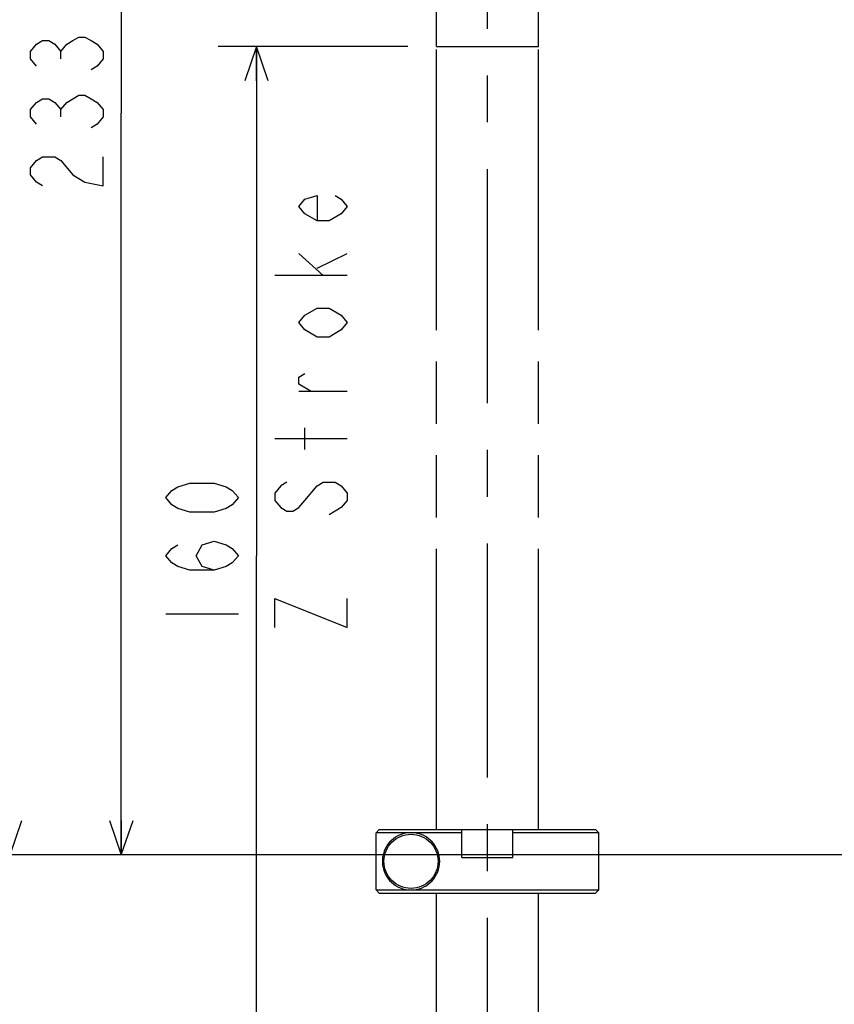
# Model space of a CAD drawing. Header units: millimetres. Extents: x 0 to 594, y 0 to 420.
# Tile 23 of 47: x 244 to 287, y 93 to 144. Entities that reach past the tile are written whole.
import ezdxf

# ---------------------------------------------------------------- set-up
doc = ezdxf.new("R2010")
doc.units = ezdxf.units.MM
doc.header["$LTSCALE"] = 32.67
for name, pattern in [('CENTER', [0.6, 0.375, -0.075, 0.075, -0.075]), ('HIDDEN', [0.2, 0.1, -0.1]), ('PHANTOM', [0.8, 0.45, -0.05, 0.1, -0.05, 0.1, -0.05])]:
    doc.linetypes.add(name, pattern=pattern)
doc.layers.get('0').update_dxf_attribs({"linetype": 'CONTINUOUS'})
for name, color, linetype in [('ASSY', 7, 'CONTINUOUS'), ('AXIS', 7, 'CONTINUOUS'), ('CHAMFER', 7, 'CONTINUOUS'), ('DEFAULT_2', 8, 'HIDDEN'), ('DEFAULT_3', 7, 'PHANTOM'), ('DRA_ITEM', 7, 'CONTINUOUS'), ('DRIV_DIM', 7, 'CONTINUOUS')]:
    doc.layers.add(name, color=color, linetype=linetype)
doc.styles.get("Standard").update_dxf_attribs({"font": 'txt', "width": 0.8})
doc.dimstyles.new('DIMSTYLE_2', dxfattribs={"dimtxt": 3.8, "dimasz": 1.8, "dimexe": 2, "dimexo": 1.5, "dimgap": 0.95, "dimtad": 1, "dimdec": 3, "dimlfac": 3, "dimdsep": 46, "dimtxsty": 'STANDARD', "dimblk": 'OPEN', "dimblk1": 'OPEN', "dimblk2": 'OPEN', "dimcen": 0.09, "dimadec": 3, "dimazin": 2, "dimtp": 0.001, "dimtm": 0.001, "dimtfac": 1, "dimtdec": 3, "dimtofl": 0, "dimtmove": 0, "dimatfit": 3, "dimldrblk": 'OPEN', "dimfxl": 1, "dimtolj": 1, "dimarcsym": 0})

# ---------------------------------------------------------------- blocks, each defined once
blk = doc.blocks.new('_OPEN')
at = {"color": 0, "linetype": 'ByBlock'}
for p, q in [((0, 0), (-1, 0.342)), ((-1, -0.342), (0, 0)), ((-1, 0), (0, 0))]:
    blk.add_line(p, q, dxfattribs=at)
blk = doc.blocks.new('*D6')
at = {"layer": 'DRIV_DIM', "color": 2, "linetype": 'Continuous'}
for p, q in [((379.076, 100.326), (290.44, 100.326)), ((292.44, 100.326), (292.44, 94.826)), ((292.44, 89.326), (292.44, 94.826)), ((273.076, 89.326), (294.44, 89.326))]:
    blk.add_line(p, q, dxfattribs=at)
at = {"layer": 'DRIV_DIM', "color": 2, "linetype": 'Continuous', "xscale": 1.8, "yscale": 1.8, "zscale": 1.8}
for p, rotation in [((292.44, 100.326), 90), ((292.44, 89.326), 270)]:
    blk.add_blockref('_OPEN', p, dxfattribs=dict(at, rotation=rotation))
blk = doc.blocks.new('*D7')
at = {"layer": 'DRIV_DIM', "color": 2, "linetype": 'Continuous'}
for p, q in [((264.742, 142.659), (254.816, 142.659)), ((256.816, 142.659), (256.816, 115.993)), ((256.816, 89.326), (256.816, 115.993)), ((264.742, 89.326), (254.816, 89.326))]:
    blk.add_line(p, q, dxfattribs=at)
at = {"layer": 'DRIV_DIM', "color": 2, "linetype": 'Continuous', "xscale": 1.8, "yscale": 1.8, "zscale": 1.8}
for p, rotation in [((256.816, 142.659), 90), ((256.816, 89.326), 270)]:
    blk.add_blockref('_OPEN', p, dxfattribs=dict(at, rotation=rotation))
blk = doc.blocks.new('*D8')
at = {"layer": 'DRIV_DIM', "color": 2, "linetype": 'Continuous'}
for p, q in [((257.716, 253.826), (241.917, 253.826)), ((243.917, 253.826), (243.917, 177.076)), ((243.917, 100.326), (243.917, 177.076)), ((379.076, 100.326), (241.917, 100.326))]:
    blk.add_line(p, q, dxfattribs=at)
at = {"layer": 'DRIV_DIM', "color": 2, "linetype": 'Continuous', "xscale": 1.8, "yscale": 1.8, "zscale": 1.8}
for p, rotation in [((243.917, 253.826), 90), ((243.917, 100.326), 270)]:
    blk.add_blockref('_OPEN', p, dxfattribs=dict(at, rotation=rotation))
blk = doc.blocks.new('*D9')
at = {"layer": 'DRIV_DIM', "color": 2, "linetype": 'Continuous'}
for p, q in [((250.848, 177.993), (247.737, 177.993)), ((249.737, 177.993), (249.737, 139.159)), ((249.737, 100.326), (249.737, 139.159)), ((379.076, 100.326), (247.737, 100.326))]:
    blk.add_line(p, q, dxfattribs=at)
at = {"layer": 'DRIV_DIM', "color": 2, "linetype": 'Continuous', "xscale": 1.8, "yscale": 1.8, "zscale": 1.8}
for p, rotation in [((249.737, 177.993), 90), ((249.737, 100.326), 270)]:
    blk.add_blockref('_OPEN', p, dxfattribs=dict(at, rotation=rotation))

msp = doc.modelspace()

# ---------------------------------------------------------------- linework, layer by layer
at = {"color": 7, "linetype": 'Continuous'}
msp.add_line((266.2423, 142.65949), (271.57563, 142.65949), dxfattribs=at)
at = {"layer": 'ASSY', "color": 8, "linetype": 'PHANTOM'}
msp.add_circle((264.90897, 99.99282), 1.41667, dxfattribs=at)
at = {"layer": 'AXIS', "color": 7, "linetype": 'CENTER'}
msp.add_line((268.90897, 84.78006), (268.90897, 261.14943), dxfattribs=at)
at = {"layer": 'AXIS', "color": 8, "linetype": 'PHANTOM'}
for p, q in [((264.89677, 101.49277), (263.08099, 101.49282)), ((263.42921, 99.74724), (263.42921, 100.2384)), ((263.08099, 98.49282), (264.89677, 98.49287)), ((264.92116, 98.49287), (274.7423, 98.49287))]:
    msp.add_line(p, q, dxfattribs=at)
msp.add_arc((264.90897, 99.99282), 1.5, 189.422775, 170.577225, dxfattribs=at)
at = {"layer": 'CHAMFER', "color": 8, "linetype": 'PHANTOM'}
for p, q in [((263.08099, 101.49282), (263.24782, 101.65949)), ((274.57559, 101.65949), (274.7423, 101.49277)), ((263.08099, 98.49282), (263.08099, 101.49282)), ((263.24782, 98.32615), (263.08099, 98.49282)), ((274.57559, 98.32615), (274.7423, 98.49287)), ((263.24782, 98.32615), (274.57542, 98.32615))]:
    msp.add_line(p, q, dxfattribs=at)
at = {"layer": 'DEFAULT_2', "color": 8, "linetype": 'HIDDEN'}
for p, q in [((266.2423, 142.65949), (266.2423, 252.65949)), ((271.57563, 142.65949), (271.57563, 252.65949))]:
    msp.add_line(p, q, dxfattribs=at)
at = {"layer": 'DEFAULT_3', "color": 8, "linetype": 'PHANTOM'}
for p, q in [((266.2423, 101.65949), (266.2423, 142.65949)), ((271.57563, 101.65949), (271.57563, 142.65949)), ((263.24782, 101.65949), (274.57545, 101.65949)), ((267.57564, 100.19282), (267.57564, 101.65949)), ((270.2423, 100.19282), (270.2423, 101.65949)), ((267.57564, 101.49277), (264.92116, 101.49277)), ((274.7423, 101.49277), (270.2423, 101.49277)), ((274.7423, 98.49287), (274.7423, 101.49277)), ((267.57564, 100.19282), (270.2423, 100.19282)), ((266.2423, 89.32615), (266.2423, 98.32615)), ((271.57563, 89.32615), (271.57563, 98.32615))]:
    msp.add_line(p, q, dxfattribs=at)
at = {"layer": 'DRA_ITEM', "color": 2, "linetype": 'Continuous'}
for p, q in [((260.30525, 130.66991), (259.03858, 131.80991)), ((259.98859, 131.04992), (261.57191, 131.80991)), ((261.57191, 130.66991), (257.77191, 130.66991)), ((261.57191, 124.58991), (259.03858, 124.58991)), ((259.35525, 121.54991), (259.35525, 122.6899)), ((261.57191, 122.1199), (257.77191, 122.1199))]:
    msp.add_line(p, q, dxfattribs=at)
for points in [[(260.93857, 134.84992), (261.25524, 134.65991), (261.57191, 134.27992), (261.25524, 133.89991), (260.6219, 133.51991), (259.98859, 133.51991), (259.35525, 133.89991), (259.03858, 134.27992), (259.35525, 134.65991), (259.98859, 134.84992), (259.98859, 133.51991)], [(260.6219, 128.95991), (261.25524, 128.57991), (261.57191, 128.1999), (261.25524, 127.81992), (260.6219, 127.43991), (259.98859, 127.43991), (259.35525, 127.81992), (259.03858, 128.1999), (259.35525, 128.57991), (259.98859, 128.95991), (260.6219, 128.95991)], [(259.67192, 124.58991), (259.03858, 124.96992), (259.03858, 125.34991), (259.35525, 125.53992)], [(258.40525, 119.83991), (258.08858, 119.64991), (257.77191, 119.26991), (257.77191, 118.8899), (258.08858, 118.50991), (258.40525, 118.3199), (258.72191, 118.3199), (259.03858, 118.50991), (259.35525, 118.8899)], [(259.35525, 118.8899), (259.98859, 119.64991), (260.30525, 119.83991), (260.93857, 119.83991), (261.25524, 119.64991), (261.57191, 119.26991), (261.57191, 118.8899), (261.25524, 118.50991), (260.93857, 118.3199), (260.6219, 118.12991)], [(257.77191, 112.2399), (257.77191, 113.75991), (261.57191, 112.2399), (261.57191, 113.75991)]]:
    msp.add_lwpolyline(points, dxfattribs=at)
at = {"layer": 'DRIV_DIM', "color": 2, "linetype": 'Continuous'}
for p, q in [((246.57004, 142.00948), (246.57004, 142.38948)), ((246.57004, 138.96949), (246.57004, 139.34949)), ((252.06648, 112.95282), (255.86648, 112.95282))]:
    msp.add_line(p, q, dxfattribs=at)
for points in [[(245.30336, 141.62949), (244.98671, 142.00948), (244.98671, 142.38948), (245.30336, 142.76949), (245.62003, 142.95948), (245.9367, 142.95948), (246.25337, 142.76949), (246.57004, 142.38948), (246.88671, 142.76949), (247.20337, 142.95948), (247.52004, 143.14949), (247.83671, 143.14949), (248.15338, 142.95948), (248.47005, 142.76949), (248.7867, 142.38948), (248.7867, 142.00948), (248.47005, 141.62949), (248.15338, 141.43948)], [(245.30336, 138.58948), (244.98671, 138.96949), (244.98671, 139.34949), (245.30336, 139.72948), (245.62003, 139.91949), (245.9367, 139.91949), (246.25337, 139.72948), (246.57004, 139.34949), (246.88671, 139.72948), (247.20337, 139.91949), (247.52004, 140.10949), (247.83671, 140.10949), (248.15338, 139.91949), (248.47005, 139.72948), (248.7867, 139.34949), (248.7867, 138.96949), (248.47005, 138.58948), (248.15338, 138.39949)], [(245.62003, 135.35948), (245.30336, 135.54949), (244.98671, 135.92948), (244.98671, 136.30949), (245.30336, 136.68949), (245.62003, 136.87948), (246.25337, 136.87948), (246.57004, 136.68949)], [(246.57004, 136.68949), (247.20337, 135.92948), (247.83671, 135.54949), (248.7867, 135.35948), (248.7867, 136.87948)], [(255.86648, 119.03282), (255.54981, 118.65281), (255.23314, 118.46282), (254.59981, 118.27283), (253.33315, 118.27283), (252.69981, 118.46282), (252.38315, 118.65281), (252.06648, 119.03282), (252.38315, 119.41282), (252.69981, 119.60282), (253.33315, 119.79281), (254.59981, 119.79281), (255.23314, 119.60282), (255.54981, 119.41282), (255.86648, 119.03282)], [(254.59981, 115.23282), (253.96649, 115.42281), (253.64982, 115.99281), (253.96649, 116.56281), (254.59981, 116.75282), (255.23314, 116.56281), (255.54981, 116.37282), (255.86648, 115.99281), (255.54981, 115.61282), (255.23314, 115.42281), (254.59981, 115.23282), (253.33315, 115.23282), (252.69981, 115.42281), (252.38315, 115.61282), (252.06648, 115.99281), (252.38315, 116.37282), (252.69981, 116.56281)]]:
    msp.add_lwpolyline(points, dxfattribs=at)

# ---------------------------------------------------------------- dimensions: what is measured, and where the dimension line sits
for base, p1, p2, angle, picture, middle in [((243.91734, 100.32615), (259.21646, 253.82615), (380.57563, 100.32615), 270, '*D8', (243.91734, 169.47615)), ((249.73671, 177.99282), (380.57563, 100.32615), (246.23671, 177.99282), 90, '*D9', (249.73671, 134.59949)), ((256.81648, 89.32615), (266.2423, 142.65949), (266.2423, 89.32615), 270, '*D7', (256.81648, 111.43282)), ((292.43981, 89.32615), (380.57563, 100.32615), (271.57563, 89.32615), 270, '*D6', (292.43981, 91.78615))]:
    dim = msp.add_linear_dim(base=base, p1=p1, p2=p2, angle=angle, dimstyle='DIMSTYLE_2', dxfattribs=at)
    dim.commit()
    dim.dimension.update_dxf_attribs({"geometry": picture, "text_midpoint": middle, "dimtype": 160})

doc.saveas('drawing.dxf')
